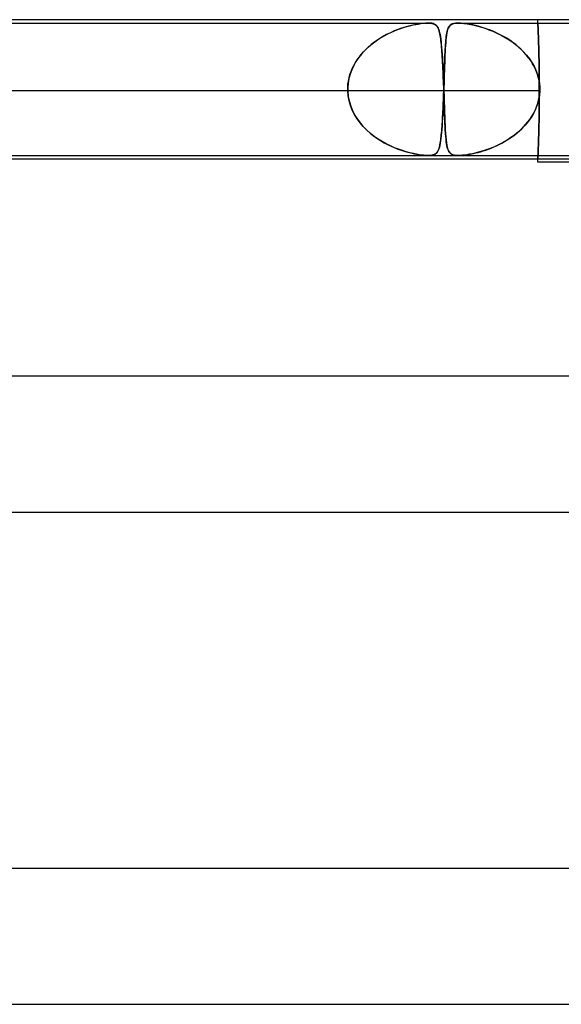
# Model space of a CAD drawing. Header units: millimetres. Extents: x -430 to 430, y -2 to 290.
# Tile 37 of 84: x -61 to -45, y 261 to 290. Entities that reach past the tile are written whole.
import ezdxf

# ---------------------------------------------------------------- set-up
doc = ezdxf.new("R2010")
doc.units = ezdxf.units.MM
doc.layers.add('HIDDEN', color=7, linetype='Continuous')
doc.layers.add('THICK', color=7, linetype='Continuous')

msp = doc.modelspace()

# ---------------------------------------------------------------- linework, layer by layer
at = {"layer": 'HIDDEN'}
for p, q in [((-46, 289.9), (-46, 290)), ((-64.612, 289.9), (-49.232, 289.9)), ((-50.121, 289.71), (-50.231, 289.667)), ((-50.153, 289.698), (-50.066, 289.73)), ((-50.014, 289.749), (-50.121, 289.71)), ((-50.066, 289.73), (-49.981, 289.759)), ((-49.911, 289.781), (-50.014, 289.749)), ((-49.981, 289.759), (-49.899, 289.785)), ((-49.813, 289.809), (-49.911, 289.781)), ((-49.899, 289.785), (-49.819, 289.808)), ((-49.819, 289.808), (-49.742, 289.827)), ((-49.717, 289.833), (-49.813, 289.809)), ((-49.742, 289.827), (-49.668, 289.844)), ((-49.625, 289.853), (-49.717, 289.833)), ((-49.668, 289.844), (-49.596, 289.859)), ((-49.538, 289.87), (-49.625, 289.853)), ((-49.596, 289.859), (-49.521, 289.872)), ((-49.455, 289.882), (-49.538, 289.87)), ((-49.521, 289.872), (-49.445, 289.884)), ((-49.375, 289.892), (-49.455, 289.882)), ((-49.445, 289.884), (-49.37, 289.893)), ((-49.3, 289.898), (-49.375, 289.892)), ((-49.37, 289.893), (-49.298, 289.898)), ((-49.232, 289.9), (-49.3, 289.898)), ((-49.298, 289.898), (-49.232, 289.9)), ((-49.232, 289.9), (-49.173, 289.898)), ((-49.174, 289.898), (-49.232, 289.9)), ((-49.125, 289.893), (-49.174, 289.898)), ((-49.173, 289.898), (-49.123, 289.892)), ((-49.085, 289.884), (-49.125, 289.893)), ((-49.123, 289.892), (-49.081, 289.882)), ((-49.052, 289.872), (-49.085, 289.884)), ((-49.081, 289.882), (-49.046, 289.87)), ((-49.026, 289.859), (-49.052, 289.872)), ((-49.046, 289.87), (-49.017, 289.853)), ((-49.005, 289.844), (-49.026, 289.859)), ((-49.017, 289.853), (-48.992, 289.833)), ((-48.986, 289.827), (-49.005, 289.844)), ((-48.992, 289.833), (-48.97, 289.809)), ((-48.969, 289.808), (-48.986, 289.827)), ((-48.97, 289.809), (-48.951, 289.781)), ((-48.953, 289.785), (-48.969, 289.808)), ((-48.939, 289.759), (-48.953, 289.785)), ((-48.951, 289.781), (-48.934, 289.749)), ((-48.926, 289.73), (-48.939, 289.759)), ((-48.934, 289.749), (-48.919, 289.71)), ((-48.914, 289.698), (-48.926, 289.73)), ((-48.919, 289.71), (-48.905, 289.667)), ((-48.661, 289.688), (-48.65, 289.723)), ((-48.642, 289.746), (-48.656, 289.706)), ((-48.65, 289.723), (-48.638, 289.755)), ((-48.625, 289.78), (-48.642, 289.746)), ((-48.638, 289.755), (-48.625, 289.782)), ((-48.606, 289.81), (-48.625, 289.78)), ((-48.625, 289.782), (-48.609, 289.806)), ((-48.609, 289.806), (-48.592, 289.827)), ((-48.583, 289.836), (-48.606, 289.81)), ((-48.592, 289.827), (-48.572, 289.845)), ((-48.555, 289.858), (-48.583, 289.836)), ((-48.572, 289.845), (-48.547, 289.862)), ((-48.519, 289.876), (-48.555, 289.858)), ((-48.547, 289.862), (-48.514, 289.878)), ((-48.474, 289.889), (-48.519, 289.876)), ((-48.514, 289.878), (-48.471, 289.89)), ((-48.418, 289.897), (-48.474, 289.889)), ((-48.471, 289.89), (-48.416, 289.897)), ((-48.348, 289.9), (-48.418, 289.897)), ((-48.416, 289.897), (-48.349, 289.9)), ((-48.349, 289.9), (-48.268, 289.897)), ((-48.349, 289.9), (-32.527, 289.9)), ((-48.27, 289.897), (-48.348, 289.9)), ((-48.183, 289.89), (-48.27, 289.897)), ((-48.268, 289.897), (-48.177, 289.889)), ((-48.093, 289.878), (-48.183, 289.89)), ((-48.177, 289.889), (-48.079, 289.876)), ((-48.002, 289.862), (-48.093, 289.878)), ((-48.079, 289.876), (-47.978, 289.858)), ((-47.915, 289.845), (-48.002, 289.862)), ((-47.978, 289.858), (-47.873, 289.836)), ((-47.835, 289.827), (-47.915, 289.845)), ((-47.873, 289.836), (-47.767, 289.81)), ((-47.753, 289.806), (-47.835, 289.827)), ((-47.767, 289.81), (-47.662, 289.78)), ((-47.668, 289.782), (-47.753, 289.806)), ((-47.579, 289.755), (-47.668, 289.782)), ((-47.662, 289.78), (-47.553, 289.746)), ((-47.488, 289.723), (-47.579, 289.755)), ((-47.553, 289.746), (-47.44, 289.706)), ((-47.395, 289.688), (-47.488, 289.723)), ((-46, 289.898), (-46, 289.9)), ((-46, 289.9), (-46, 289.898)), ((-46, 289.891), (-46, 289.898)), ((-46, 289.898), (-46, 289.891)), ((-45.999, 289.88), (-46, 289.891)), ((-46, 289.891), (-45.999, 289.88)), ((-45.998, 289.865), (-45.999, 289.88)), ((-45.999, 289.88), (-45.998, 289.865)), ((-45.998, 289.845), (-45.998, 289.865)), ((-45.998, 289.865), (-45.998, 289.845)), ((-45.997, 289.82), (-45.998, 289.845)), ((-45.998, 289.845), (-45.997, 289.82)), ((-45.995, 289.791), (-45.997, 289.82)), ((-45.997, 289.82), (-45.995, 289.791)), ((-45.994, 289.757), (-45.995, 289.791)), ((-45.995, 289.791), (-45.994, 289.757)), ((-45.992, 289.719), (-45.994, 289.757)), ((-45.994, 289.757), (-45.992, 289.719)), ((-45.991, 289.676), (-45.992, 289.719)), ((-45.992, 289.719), (-45.991, 289.676)), ((-50.686, 289.427), (-50.797, 289.351)), ((-50.762, 289.376), (-50.679, 289.432)), ((-50.571, 289.497), (-50.686, 289.427)), ((-50.679, 289.432), (-50.594, 289.484)), ((-50.594, 289.484), (-50.507, 289.534)), ((-50.457, 289.56), (-50.571, 289.497)), ((-50.507, 289.534), (-50.419, 289.58)), ((-50.343, 289.617), (-50.457, 289.56)), ((-50.419, 289.58), (-50.33, 289.623)), ((-50.231, 289.667), (-50.343, 289.617)), ((-50.33, 289.623), (-50.241, 289.662)), ((-50.241, 289.662), (-50.153, 289.698)), ((-48.904, 289.662), (-48.914, 289.698)), ((-48.905, 289.667), (-48.892, 289.617)), ((-48.893, 289.623), (-48.904, 289.662)), ((-48.884, 289.58), (-48.893, 289.623)), ((-48.892, 289.617), (-48.88, 289.56)), ((-48.875, 289.534), (-48.884, 289.58)), ((-48.88, 289.56), (-48.87, 289.497)), ((-48.867, 289.484), (-48.875, 289.534)), ((-48.87, 289.497), (-48.86, 289.427)), ((-48.86, 289.432), (-48.867, 289.484)), ((-48.853, 289.376), (-48.86, 289.432)), ((-48.86, 289.427), (-48.85, 289.351)), ((-48.707, 289.393), (-48.702, 289.452)), ((-48.699, 289.478), (-48.706, 289.404)), ((-48.702, 289.452), (-48.695, 289.507)), ((-48.69, 289.546), (-48.699, 289.478)), ((-48.695, 289.507), (-48.688, 289.558)), ((-48.68, 289.606), (-48.69, 289.546)), ((-48.688, 289.558), (-48.68, 289.606)), ((-48.669, 289.659), (-48.68, 289.606)), ((-48.68, 289.606), (-48.671, 289.649)), ((-48.671, 289.649), (-48.661, 289.688)), ((-48.656, 289.706), (-48.669, 289.659)), ((-47.44, 289.706), (-47.323, 289.659)), ((-47.3, 289.649), (-47.395, 289.688)), ((-47.323, 289.659), (-47.203, 289.606)), ((-47.204, 289.606), (-47.3, 289.649)), ((-47.107, 289.558), (-47.204, 289.606)), ((-47.203, 289.606), (-47.082, 289.546)), ((-47.011, 289.507), (-47.107, 289.558)), ((-47.082, 289.546), (-46.961, 289.478)), ((-46.918, 289.452), (-47.011, 289.507)), ((-46.961, 289.478), (-46.842, 289.404)), ((-46.826, 289.393), (-46.918, 289.452)), ((-45.989, 289.63), (-45.991, 289.676)), ((-45.991, 289.676), (-45.989, 289.63)), ((-45.987, 289.58), (-45.989, 289.63)), ((-45.989, 289.63), (-45.987, 289.58)), ((-45.985, 289.526), (-45.987, 289.58)), ((-45.987, 289.58), (-45.985, 289.526)), ((-45.983, 289.469), (-45.985, 289.526)), ((-45.985, 289.526), (-45.983, 289.469)), ((-45.981, 289.409), (-45.983, 289.469)), ((-45.983, 289.469), (-45.981, 289.409)), ((-51.007, 289.18), (-51.104, 289.085)), ((-51.068, 289.122), (-50.995, 289.191)), ((-50.905, 289.268), (-51.007, 289.18)), ((-50.995, 289.191), (-50.92, 289.255)), ((-50.92, 289.255), (-50.842, 289.317)), ((-50.797, 289.351), (-50.905, 289.268)), ((-50.842, 289.317), (-50.762, 289.376)), ((-48.847, 289.317), (-48.853, 289.376)), ((-48.85, 289.351), (-48.842, 289.268)), ((-48.84, 289.255), (-48.847, 289.317)), ((-48.842, 289.268), (-48.834, 289.18)), ((-48.835, 289.191), (-48.84, 289.255)), ((-48.829, 289.122), (-48.835, 289.191)), ((-48.834, 289.18), (-48.826, 289.085)), ((-48.725, 289.149), (-48.73, 289.055)), ((-48.726, 289.122), (-48.722, 289.195)), ((-48.719, 289.239), (-48.725, 289.149)), ((-48.722, 289.195), (-48.718, 289.265)), ((-48.713, 289.324), (-48.719, 289.239)), ((-48.718, 289.265), (-48.713, 289.331)), ((-48.706, 289.404), (-48.713, 289.324)), ((-48.713, 289.331), (-48.707, 289.393)), ((-46.842, 289.404), (-46.727, 289.324)), ((-46.737, 289.331), (-46.826, 289.393)), ((-46.65, 289.265), (-46.737, 289.331)), ((-46.727, 289.324), (-46.618, 289.239)), ((-46.567, 289.195), (-46.65, 289.265)), ((-46.618, 289.239), (-46.516, 289.149)), ((-46.487, 289.122), (-46.567, 289.195)), ((-46.516, 289.149), (-46.42, 289.055)), ((-45.979, 289.346), (-45.981, 289.409)), ((-45.981, 289.409), (-45.979, 289.346)), ((-45.977, 289.281), (-45.979, 289.346)), ((-45.979, 289.346), (-45.977, 289.281)), ((-45.975, 289.213), (-45.977, 289.281)), ((-45.977, 289.281), (-45.975, 289.213)), ((-45.973, 289.141), (-45.975, 289.213)), ((-45.975, 289.213), (-45.973, 289.141)), ((-45.971, 289.065), (-45.973, 289.141)), ((-45.973, 289.141), (-45.971, 289.065)), ((-51.279, 288.878), (-51.355, 288.766)), ((-51.32, 288.82), (-51.263, 288.9)), ((-51.195, 288.985), (-51.279, 288.878)), ((-51.263, 288.9), (-51.202, 288.977)), ((-51.202, 288.977), (-51.136, 289.051)), ((-51.104, 289.085), (-51.195, 288.985)), ((-51.136, 289.051), (-51.068, 289.122)), ((-48.824, 289.051), (-48.829, 289.122)), ((-48.826, 289.085), (-48.819, 288.985)), ((-48.819, 288.977), (-48.824, 289.051)), ((-48.819, 288.985), (-48.812, 288.878)), ((-48.814, 288.9), (-48.819, 288.977)), ((-48.809, 288.82), (-48.814, 288.9)), ((-48.812, 288.878), (-48.806, 288.766)), ((-48.738, 288.851), (-48.743, 288.742)), ((-48.741, 288.794), (-48.737, 288.881)), ((-48.734, 288.955), (-48.738, 288.851)), ((-48.737, 288.881), (-48.734, 288.965)), ((-48.73, 289.055), (-48.734, 288.955)), ((-48.734, 288.965), (-48.73, 289.046)), ((-48.73, 289.046), (-48.726, 289.122)), ((-46.411, 289.046), (-46.487, 289.122)), ((-46.42, 289.055), (-46.331, 288.955)), ((-46.34, 288.965), (-46.411, 289.046)), ((-46.273, 288.881), (-46.34, 288.965)), ((-46.331, 288.955), (-46.25, 288.851)), ((-46.211, 288.794), (-46.273, 288.881)), ((-46.25, 288.851), (-46.177, 288.742)), ((-45.969, 288.986), (-45.971, 289.065)), ((-45.971, 289.065), (-45.969, 288.986)), ((-45.967, 288.904), (-45.969, 288.986)), ((-45.969, 288.986), (-45.967, 288.904)), ((-45.966, 288.819), (-45.967, 288.904)), ((-45.967, 288.904), (-45.966, 288.819)), ((-51.501, 288.473), (-51.464, 288.564)), ((-51.422, 288.649), (-51.48, 288.527)), ((-51.464, 288.564), (-51.421, 288.652)), ((-51.355, 288.766), (-51.422, 288.649)), ((-51.421, 288.652), (-51.373, 288.738)), ((-51.373, 288.738), (-51.32, 288.82)), ((-48.804, 288.738), (-48.809, 288.82)), ((-48.806, 288.766), (-48.8, 288.649)), ((-48.8, 288.652), (-48.804, 288.738)), ((-48.795, 288.564), (-48.8, 288.652)), ((-48.8, 288.649), (-48.794, 288.527)), ((-48.791, 288.473), (-48.795, 288.564)), ((-48.747, 288.628), (-48.751, 288.51)), ((-48.751, 288.513), (-48.747, 288.61)), ((-48.743, 288.742), (-48.747, 288.628)), ((-48.747, 288.61), (-48.744, 288.704)), ((-48.744, 288.704), (-48.741, 288.794)), ((-46.154, 288.704), (-46.211, 288.794)), ((-46.177, 288.742), (-46.112, 288.628)), ((-46.103, 288.61), (-46.154, 288.704)), ((-46.112, 288.628), (-46.057, 288.51)), ((-46.058, 288.513), (-46.103, 288.61)), ((-45.964, 288.732), (-45.966, 288.819)), ((-45.966, 288.819), (-45.964, 288.732)), ((-45.963, 288.643), (-45.964, 288.732)), ((-45.964, 288.732), (-45.963, 288.643)), ((-45.961, 288.552), (-45.963, 288.643)), ((-45.963, 288.643), (-45.961, 288.552)), ((-45.96, 288.46), (-45.961, 288.552)), ((-45.961, 288.552), (-45.96, 288.46)), ((-51.562, 288.269), (-51.586, 288.135)), ((-51.577, 288.193), (-51.558, 288.288)), ((-51.527, 288.4), (-51.562, 288.269)), ((-51.558, 288.288), (-51.533, 288.381)), ((-51.533, 288.381), (-51.501, 288.473)), ((-51.48, 288.527), (-51.527, 288.4)), ((-48.794, 288.527), (-48.788, 288.4)), ((-48.787, 288.381), (-48.791, 288.473)), ((-48.788, 288.4), (-48.783, 288.269)), ((-48.783, 288.288), (-48.787, 288.381)), ((-48.78, 288.193), (-48.783, 288.288)), ((-48.783, 288.269), (-48.777, 288.135)), ((-48.761, 288.209), (-48.757, 288.312)), ((-48.755, 288.387), (-48.759, 288.26)), ((-48.757, 288.312), (-48.754, 288.413)), ((-48.751, 288.51), (-48.755, 288.387)), ((-48.754, 288.413), (-48.751, 288.513)), ((-46.02, 288.413), (-46.058, 288.513)), ((-46.057, 288.51), (-46.011, 288.387)), ((-45.989, 288.312), (-46.02, 288.413)), ((-46.011, 288.387), (-45.977, 288.26)), ((-45.966, 288.209), (-45.989, 288.312)), ((-45.959, 288.367), (-45.96, 288.46)), ((-45.96, 288.46), (-45.959, 288.367)), ((-45.958, 288.273), (-45.959, 288.367)), ((-45.959, 288.367), (-45.958, 288.273)), ((-45.957, 288.179), (-45.958, 288.273)), ((-45.958, 288.273), (-45.957, 288.179)), ((-51.598, 287.983), (-51.597, 288)), ((-51.597, 288), (-51.598, 287.983)), ((-51.598, 287.967), (-51.598, 287.983)), ((-51.598, 287.983), (-51.598, 287.967)), ((-51.586, 288.135), (-51.597, 288)), ((-51.597, 288), (-51.591, 288.097)), ((-51.591, 288.097), (-51.577, 288.193)), ((-48.776, 288.097), (-48.78, 288.193)), ((-48.777, 288.135), (-48.772, 288)), ((-48.772, 288), (-48.776, 288.097)), ((-48.772, 288), (-48.772, 287.983)), ((-48.772, 287.983), (-48.772, 288)), ((-48.772, 287.983), (-48.771, 287.967)), ((-48.771, 287.967), (-48.772, 287.983)), ((-48.768, 287.983), (-48.769, 287.967)), ((-48.769, 287.967), (-48.768, 287.983)), ((-48.763, 288.13), (-48.768, 288)), ((-48.768, 288), (-48.764, 288.105)), ((-48.768, 288), (-48.768, 287.983)), ((-48.768, 287.983), (-48.768, 288)), ((-48.764, 288.105), (-48.761, 288.209)), ((-48.759, 288.26), (-48.763, 288.13)), ((-45.977, 288.26), (-45.954, 288.13)), ((-45.95, 288.105), (-45.966, 288.209)), ((-45.957, 288.085), (-45.957, 288.179)), ((-45.957, 288.179), (-45.957, 288.085)), ((-45.957, 287.992), (-45.957, 288.085)), ((-45.957, 288.085), (-45.957, 287.992)), ((-45.957, 287.9), (-45.957, 287.992)), ((-45.957, 287.992), (-45.957, 287.9)), ((-45.954, 288.13), (-45.943, 288)), ((-45.943, 288), (-45.95, 288.105)), ((-45.942, 287.983), (-45.943, 288)), ((-45.943, 288), (-45.942, 287.983)), ((-45.942, 287.967), (-45.942, 287.983)), ((-45.942, 287.983), (-45.942, 287.967)), ((-45.957, 287.9), (-66.973, 287.9)), ((-51.598, 287.95), (-51.598, 287.967)), ((-51.598, 287.967), (-51.598, 287.95)), ((-51.598, 287.933), (-51.598, 287.95)), ((-51.598, 287.95), (-51.598, 287.933)), ((-51.598, 287.917), (-51.598, 287.933)), ((-51.598, 287.933), (-51.598, 287.917)), ((-51.597, 287.9), (-51.598, 287.917)), ((-51.598, 287.917), (-51.597, 287.9)), ((-51.584, 287.754), (-51.597, 287.9)), ((-51.597, 287.9), (-51.583, 287.74)), ((-51.557, 287.61), (-51.584, 287.754)), ((-51.583, 287.74), (-51.55, 287.582)), ((-48.776, 287.759), (-48.782, 287.619)), ((-48.781, 287.633), (-48.778, 287.721)), ((-48.778, 287.721), (-48.774, 287.81)), ((-48.771, 287.9), (-48.776, 287.759)), ((-48.774, 287.81), (-48.771, 287.9)), ((-48.771, 287.967), (-48.77, 287.95)), ((-48.77, 287.95), (-48.771, 287.967)), ((-48.77, 287.917), (-48.771, 287.9)), ((-48.771, 287.9), (-48.77, 287.917)), ((-48.769, 287.95), (-48.77, 287.933)), ((-48.77, 287.95), (-48.77, 287.933)), ((-48.77, 287.933), (-48.769, 287.95)), ((-48.77, 287.933), (-48.77, 287.95)), ((-48.77, 287.933), (-48.77, 287.917)), ((-48.77, 287.933), (-48.769, 287.917)), ((-48.77, 287.917), (-48.77, 287.933)), ((-48.769, 287.917), (-48.77, 287.933)), ((-48.769, 287.967), (-48.769, 287.95)), ((-48.769, 287.95), (-48.769, 287.967)), ((-48.769, 287.917), (-48.769, 287.9)), ((-48.769, 287.9), (-48.769, 287.917)), ((-48.769, 287.9), (-48.763, 287.74)), ((-48.764, 287.754), (-48.769, 287.9)), ((-48.759, 287.61), (-48.764, 287.754)), ((-48.763, 287.74), (-48.758, 287.582)), ((-45.954, 287.763), (-45.979, 287.627)), ((-45.978, 287.633), (-45.961, 287.721)), ((-45.961, 287.721), (-45.949, 287.81)), ((-45.957, 287.9), (-45.957, 287.809)), ((-45.957, 287.809), (-45.957, 287.9)), ((-45.957, 287.809), (-45.957, 287.718)), ((-45.957, 287.718), (-45.957, 287.809)), ((-45.957, 287.718), (-45.957, 287.625)), ((-45.957, 287.625), (-45.957, 287.718)), ((-45.943, 287.9), (-45.954, 287.763)), ((-45.949, 287.81), (-45.943, 287.9)), ((-45.943, 287.9), (-45.942, 287.917)), ((-45.942, 287.917), (-45.943, 287.9)), ((-45.942, 287.95), (-45.942, 287.967)), ((-45.942, 287.967), (-45.942, 287.95)), ((-45.942, 287.933), (-45.942, 287.95)), ((-45.942, 287.95), (-45.942, 287.933)), ((-45.942, 287.917), (-45.942, 287.933)), ((-45.942, 287.933), (-45.942, 287.917)), ((-51.516, 287.469), (-51.557, 287.61)), ((-51.55, 287.582), (-51.501, 287.428)), ((-51.462, 287.334), (-51.516, 287.469)), ((-51.501, 287.428), (-51.436, 287.28)), ((-48.787, 287.482), (-48.793, 287.35)), ((-48.792, 287.376), (-48.788, 287.46)), ((-48.788, 287.46), (-48.785, 287.546)), ((-48.782, 287.619), (-48.787, 287.482)), ((-48.785, 287.546), (-48.781, 287.633)), ((-48.754, 287.469), (-48.759, 287.61)), ((-48.758, 287.582), (-48.752, 287.428)), ((-48.749, 287.334), (-48.754, 287.469)), ((-48.752, 287.428), (-48.747, 287.28)), ((-46.017, 287.494), (-46.067, 287.365)), ((-46.062, 287.376), (-46.029, 287.46)), ((-46.029, 287.46), (-46.001, 287.546)), ((-45.979, 287.627), (-46.017, 287.494)), ((-46.001, 287.546), (-45.978, 287.633)), ((-45.959, 287.44), (-45.96, 287.348)), ((-45.96, 287.348), (-45.959, 287.44)), ((-45.958, 287.533), (-45.959, 287.44)), ((-45.959, 287.44), (-45.958, 287.533)), ((-45.957, 287.625), (-45.958, 287.533)), ((-45.958, 287.533), (-45.957, 287.625)), ((-51.396, 287.203), (-51.462, 287.334)), ((-51.436, 287.28), (-51.357, 287.138)), ((-51.319, 287.08), (-51.396, 287.203)), ((-51.357, 287.138), (-51.265, 287.004)), ((-48.808, 287.064), (-48.804, 287.138)), ((-48.799, 287.222), (-48.806, 287.1)), ((-48.804, 287.138), (-48.8, 287.215)), ((-48.8, 287.215), (-48.796, 287.295)), ((-48.793, 287.35), (-48.799, 287.222)), ((-48.796, 287.295), (-48.792, 287.376)), ((-48.744, 287.203), (-48.749, 287.334)), ((-48.747, 287.28), (-48.742, 287.138)), ((-48.74, 287.08), (-48.744, 287.203)), ((-48.742, 287.138), (-48.736, 287.004)), ((-46.2, 287.12), (-46.281, 287.006)), ((-46.239, 287.064), (-46.189, 287.138)), ((-46.128, 287.24), (-46.2, 287.12)), ((-46.189, 287.138), (-46.142, 287.215)), ((-46.142, 287.215), (-46.1, 287.295)), ((-46.067, 287.365), (-46.128, 287.24)), ((-46.1, 287.295), (-46.062, 287.376)), ((-45.962, 287.168), (-45.964, 287.08)), ((-45.964, 287.08), (-45.962, 287.168)), ((-45.961, 287.257), (-45.962, 287.168)), ((-45.962, 287.168), (-45.961, 287.257)), ((-45.96, 287.348), (-45.961, 287.257)), ((-45.961, 287.257), (-45.96, 287.348)), ((-51.233, 286.963), (-51.319, 287.08)), ((-51.265, 287.004), (-51.161, 286.877)), ((-51.139, 286.852), (-51.233, 286.963)), ((-51.161, 286.877), (-51.048, 286.759)), ((-51.036, 286.749), (-51.139, 286.852)), ((-48.82, 286.874), (-48.828, 286.77)), ((-48.826, 286.79), (-48.821, 286.855)), ((-48.821, 286.855), (-48.817, 286.922)), ((-48.813, 286.984), (-48.82, 286.874)), ((-48.817, 286.922), (-48.812, 286.991)), ((-48.806, 287.1), (-48.813, 286.984)), ((-48.812, 286.991), (-48.808, 287.064)), ((-48.735, 286.963), (-48.74, 287.08)), ((-48.736, 287.004), (-48.731, 286.877)), ((-48.729, 286.852), (-48.735, 286.963)), ((-48.731, 286.877), (-48.724, 286.759)), ((-48.724, 286.749), (-48.729, 286.852)), ((-46.473, 286.79), (-46.41, 286.855)), ((-46.371, 286.898), (-46.467, 286.796)), ((-46.41, 286.855), (-46.35, 286.922)), ((-46.281, 287.006), (-46.371, 286.898)), ((-46.35, 286.922), (-46.293, 286.991)), ((-46.293, 286.991), (-46.239, 287.064)), ((-45.969, 286.829), (-45.971, 286.75)), ((-45.971, 286.75), (-45.969, 286.829)), ((-45.967, 286.91), (-45.969, 286.829)), ((-45.969, 286.829), (-45.967, 286.91)), ((-45.965, 286.994), (-45.967, 286.91)), ((-45.967, 286.91), (-45.965, 286.994)), ((-45.964, 287.08), (-45.965, 286.994)), ((-45.965, 286.994), (-45.964, 287.08)), ((-51.048, 286.759), (-50.925, 286.65)), ((-50.928, 286.652), (-51.036, 286.749)), ((-50.816, 286.564), (-50.928, 286.652)), ((-50.925, 286.65), (-50.795, 286.549)), ((-50.7, 286.483), (-50.816, 286.564)), ((-50.795, 286.549), (-50.662, 286.458)), ((-48.845, 286.584), (-48.854, 286.502)), ((-48.853, 286.507), (-48.847, 286.559)), ((-48.847, 286.559), (-48.842, 286.613)), ((-48.836, 286.673), (-48.845, 286.584)), ((-48.842, 286.613), (-48.836, 286.669)), ((-48.828, 286.77), (-48.836, 286.673)), ((-48.836, 286.669), (-48.831, 286.729)), ((-48.831, 286.729), (-48.826, 286.79)), ((-48.724, 286.759), (-48.718, 286.65)), ((-48.718, 286.652), (-48.724, 286.749)), ((-48.711, 286.564), (-48.718, 286.652)), ((-48.718, 286.65), (-48.71, 286.549)), ((-48.704, 286.483), (-48.711, 286.564)), ((-48.71, 286.549), (-48.702, 286.458)), ((-46.792, 286.529), (-46.907, 286.453)), ((-46.824, 286.507), (-46.75, 286.559)), ((-46.68, 286.611), (-46.792, 286.529)), ((-46.75, 286.559), (-46.677, 286.613)), ((-46.571, 286.7), (-46.68, 286.611)), ((-46.677, 286.613), (-46.607, 286.669)), ((-46.607, 286.669), (-46.539, 286.729)), ((-46.467, 286.796), (-46.571, 286.7)), ((-46.539, 286.729), (-46.473, 286.79)), ((-45.977, 286.535), (-45.979, 286.47)), ((-45.979, 286.47), (-45.977, 286.535)), ((-45.975, 286.603), (-45.977, 286.535)), ((-45.977, 286.535), (-45.975, 286.603)), ((-45.973, 286.675), (-45.975, 286.603)), ((-45.975, 286.603), (-45.973, 286.675)), ((-45.971, 286.75), (-45.973, 286.675)), ((-45.973, 286.675), (-45.971, 286.75)), ((-50.581, 286.409), (-50.7, 286.483)), ((-50.662, 286.458), (-50.526, 286.378)), ((-50.461, 286.343), (-50.581, 286.409)), ((-50.526, 286.378), (-50.39, 286.306)), ((-50.341, 286.283), (-50.461, 286.343)), ((-50.39, 286.306), (-50.254, 286.244)), ((-50.221, 286.23), (-50.341, 286.283)), ((-50.254, 286.244), (-50.121, 286.19)), ((-50.103, 286.184), (-50.221, 286.23)), ((-48.9, 286.244), (-48.915, 286.196)), ((-48.907, 286.218), (-48.898, 286.251)), ((-48.887, 286.298), (-48.9, 286.244)), ((-48.898, 286.251), (-48.889, 286.287)), ((-48.889, 286.287), (-48.881, 286.326)), ((-48.875, 286.359), (-48.887, 286.298)), ((-48.881, 286.326), (-48.873, 286.367)), ((-48.864, 286.427), (-48.875, 286.359)), ((-48.873, 286.367), (-48.866, 286.411)), ((-48.866, 286.411), (-48.859, 286.458)), ((-48.854, 286.502), (-48.864, 286.427)), ((-48.859, 286.458), (-48.853, 286.507)), ((-48.696, 286.409), (-48.704, 286.483)), ((-48.702, 286.458), (-48.692, 286.378)), ((-48.687, 286.343), (-48.696, 286.409)), ((-48.692, 286.378), (-48.681, 286.306)), ((-48.676, 286.283), (-48.687, 286.343)), ((-48.681, 286.306), (-48.668, 286.244)), ((-48.665, 286.23), (-48.676, 286.283)), ((-48.668, 286.244), (-48.653, 286.19)), ((-48.651, 286.184), (-48.665, 286.23)), ((-47.26, 286.267), (-47.378, 286.218)), ((-47.378, 286.218), (-47.298, 286.251)), ((-47.298, 286.251), (-47.217, 286.287)), ((-47.142, 286.323), (-47.26, 286.267)), ((-47.217, 286.287), (-47.136, 286.326)), ((-47.024, 286.385), (-47.142, 286.323)), ((-47.136, 286.326), (-47.056, 286.367)), ((-47.056, 286.367), (-46.978, 286.411)), ((-46.907, 286.453), (-47.024, 286.385)), ((-46.978, 286.411), (-46.9, 286.458)), ((-46.9, 286.458), (-46.824, 286.507)), ((-45.987, 286.237), (-45.988, 286.186)), ((-45.988, 286.186), (-45.987, 286.237)), ((-45.985, 286.291), (-45.987, 286.237)), ((-45.987, 286.237), (-45.985, 286.291)), ((-45.983, 286.348), (-45.985, 286.291)), ((-45.985, 286.291), (-45.983, 286.348)), ((-45.981, 286.408), (-45.983, 286.348)), ((-45.983, 286.348), (-45.981, 286.408)), ((-45.979, 286.47), (-45.981, 286.408)), ((-45.981, 286.408), (-45.979, 286.47)), ((-50.121, 286.19), (-49.991, 286.144)), ((-49.987, 286.143), (-50.103, 286.184)), ((-49.991, 286.144), (-49.865, 286.106)), ((-49.875, 286.109), (-49.987, 286.143)), ((-49.767, 286.08), (-49.875, 286.109)), ((-49.865, 286.106), (-49.743, 286.074)), ((-49.665, 286.056), (-49.767, 286.08)), ((-49.743, 286.074), (-49.628, 286.048)), ((-49.57, 286.037), (-49.665, 286.056)), ((-49.628, 286.048), (-49.522, 286.028)), ((-49.488, 286.023), (-49.57, 286.037)), ((-49.522, 286.028), (-49.429, 286.014)), ((-49.42, 286.013), (-49.488, 286.023)), ((-49.429, 286.014), (-49.35, 286.006)), ((-49.362, 286.007), (-49.42, 286.013)), ((-49.314, 286.003), (-49.362, 286.007)), ((-49.35, 286.006), (-49.285, 286.001)), ((-49.27, 286.001), (-49.314, 286.003)), ((-49.285, 286.001), (-49.228, 286)), ((-49.23, 286), (-49.27, 286.001)), ((-49.228, 286), (-49.179, 286.001)), ((-49.186, 286.001), (-49.223, 286)), ((-49.152, 286.004), (-49.186, 286.001)), ((-49.179, 286.001), (-49.135, 286.006)), ((-49.119, 286.008), (-49.152, 286.004)), ((-49.135, 286.006), (-49.098, 286.013)), ((-49.087, 286.015), (-49.119, 286.008)), ((-49.098, 286.013), (-49.066, 286.022)), ((-49.055, 286.026), (-49.087, 286.015)), ((-49.066, 286.022), (-49.039, 286.033)), ((-49.024, 286.041), (-49.055, 286.026)), ((-49.039, 286.033), (-49.017, 286.046)), ((-48.996, 286.062), (-49.024, 286.041)), ((-49.017, 286.046), (-48.999, 286.059)), ((-48.999, 286.059), (-48.982, 286.075)), ((-48.971, 286.087), (-48.996, 286.062)), ((-48.982, 286.075), (-48.967, 286.092)), ((-48.95, 286.118), (-48.971, 286.087)), ((-48.967, 286.092), (-48.953, 286.112)), ((-48.953, 286.112), (-48.94, 286.135)), ((-48.931, 286.154), (-48.95, 286.118)), ((-48.94, 286.135), (-48.928, 286.16)), ((-48.915, 286.196), (-48.931, 286.154)), ((-48.928, 286.16), (-48.918, 286.187)), ((-48.918, 286.187), (-48.907, 286.218)), ((-48.653, 286.19), (-48.636, 286.144)), ((-48.635, 286.143), (-48.651, 286.184)), ((-48.636, 286.144), (-48.615, 286.106)), ((-48.617, 286.109), (-48.635, 286.143)), ((-48.596, 286.08), (-48.617, 286.109)), ((-48.615, 286.106), (-48.591, 286.074)), ((-48.572, 286.056), (-48.596, 286.08)), ((-48.591, 286.074), (-48.561, 286.048)), ((-48.543, 286.037), (-48.572, 286.056)), ((-48.561, 286.048), (-48.526, 286.028)), ((-48.513, 286.023), (-48.543, 286.037)), ((-48.526, 286.028), (-48.486, 286.014)), ((-48.481, 286.013), (-48.513, 286.023)), ((-48.486, 286.014), (-48.442, 286.006)), ((-48.45, 286.007), (-48.481, 286.013)), ((-48.418, 286.003), (-48.45, 286.007)), ((-48.442, 286.006), (-48.396, 286.001)), ((-48.384, 286.001), (-48.418, 286.003)), ((-48.396, 286.001), (-48.345, 286)), ((-48.347, 286), (-48.384, 286.001)), ((-48.307, 286.001), (-48.347, 286)), ((-48.345, 286), (-48.289, 286.001)), ((-48.264, 286.003), (-48.307, 286.001)), ((-48.289, 286.001), (-48.228, 286.006)), ((-48.216, 286.007), (-48.264, 286.003)), ((-48.228, 286.006), (-48.162, 286.013)), ((-48.159, 286.013), (-48.216, 286.007)), ((-48.162, 286.013), (-48.094, 286.022)), ((-48.091, 286.022), (-48.159, 286.013)), ((-48.094, 286.022), (-48.025, 286.033)), ((-48.012, 286.035), (-48.091, 286.022)), ((-48.025, 286.033), (-47.958, 286.046)), ((-47.92, 286.053), (-48.012, 286.035)), ((-47.958, 286.046), (-47.893, 286.059)), ((-47.82, 286.076), (-47.92, 286.053)), ((-47.893, 286.059), (-47.827, 286.075)), ((-47.827, 286.075), (-47.757, 286.092)), ((-47.715, 286.104), (-47.82, 286.076)), ((-47.757, 286.092), (-47.685, 286.112)), ((-47.606, 286.136), (-47.715, 286.104)), ((-47.685, 286.112), (-47.611, 286.135)), ((-47.611, 286.135), (-47.535, 286.16)), ((-47.493, 286.174), (-47.606, 286.136)), ((-47.535, 286.16), (-47.457, 286.187)), ((-47.378, 286.218), (-47.493, 286.174)), ((-47.457, 286.187), (-47.378, 286.218)), ((-45.998, 285.943), (-45.999, 285.926)), ((-45.999, 285.926), (-45.998, 285.943)), ((-45.997, 285.965), (-45.998, 285.943)), ((-45.998, 285.943), (-45.997, 285.965)), ((-45.996, 285.991), (-45.997, 285.965)), ((-45.997, 285.965), (-45.996, 285.991)), ((-45.995, 286.022), (-45.996, 285.991)), ((-45.996, 285.991), (-45.995, 286.022)), ((-45.993, 286.057), (-45.995, 286.022)), ((-45.995, 286.022), (-45.993, 286.057)), ((-45.992, 286.096), (-45.993, 286.057)), ((-45.993, 286.057), (-45.992, 286.096)), ((-45.99, 286.139), (-45.992, 286.096)), ((-45.992, 286.096), (-45.99, 286.139)), ((-45.988, 286.186), (-45.99, 286.139)), ((-45.99, 286.139), (-45.988, 286.186)), ((-45.999, 285.913), (-46, 285.905)), ((-46, 285.905), (-45.999, 285.913)), ((-46, 285.905), (-46, 285.901)), ((-46, 285.901), (-46, 285.905)), ((-46, 285.901), (-46, 285.901)), ((-45.999, 285.926), (-45.999, 285.913)), ((-45.999, 285.913), (-45.999, 285.926))]:
    msp.add_line(p, q, dxfattribs=at)
at = {"layer": 'THICK'}
for p, q in [((0, 290), (-228, 290)), ((-159.8, 286), (-2, 286)), ((-159.109, 285.9), (-32.527, 285.9)), ((-46, 285.8), (-46, 285.9)), ((-2, 285.8), (-46, 285.8)), ((0, 279.5), (-235, 279.5)), ((-164.932, 275.5), (-1.745, 275.5)), ((0, 265), (-243, 265)), ((-170.552, 261), (-1.796, 261))]:
    msp.add_line(p, q, dxfattribs=at)

doc.saveas('drawing.dxf')
